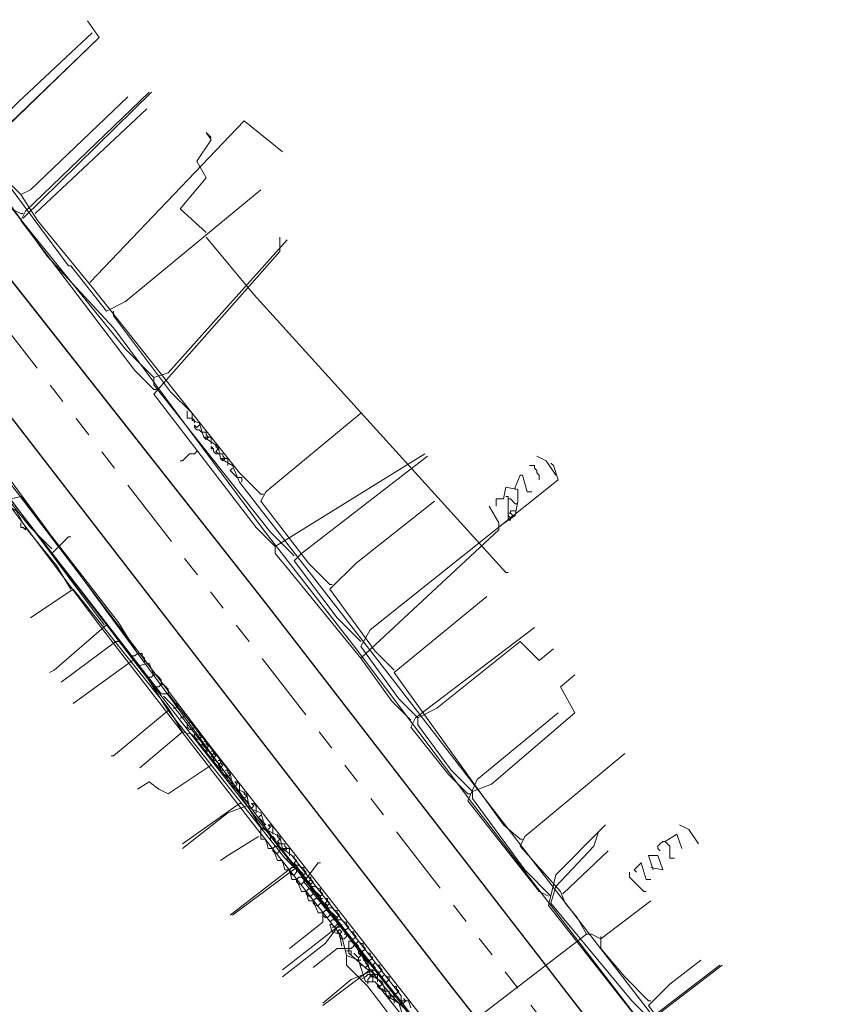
# Model space of a CAD drawing. Header units: metres. Extents: x 196942 to 197892, y 354692 to 355693.
# Tile 10 of 55: x 197506 to 197575, y 354975 to 355058. Entities that reach past the tile are written whole.
import ezdxf
from ezdxf.lldxf.tags import DXFTag

# ---------------------------------------------------------------- set-up
doc = ezdxf.new("R2010")
doc.units = ezdxf.units.M
doc.linetypes.add('RI-GWA', pattern=[18.45, 6, -1.8, 1.75, -1.8, 1.75, -1.8, 1.75, -1.8])
for name, color, linetype, lineweight in [('B-OI-KL-DATA_Orientatieverzoek_KPN_0000546663-G', 90, 'KL-DATA-N', 18), ('B-OI-KL-DATA_Orientatieverzoek_Ziggo BV_0000546674-G', 90, 'KL-DATA-N', 18), ('B-OI-KL-ET_LS_Orientatieverzoek_Enexis_0000729946-G', 190, 'KL-LS-N', 18), ('B-OI-KL-ET_MS_Orientatieverzoek_Enexis_0000729946-G', 130, 'KL-MS-N', 18), ('B-OI-KL-GAS_HD_Orientatieverzoek_Enexis_0000729946-G', 30, 'KL-GAS-HD-N', 18), ('B-OI-KL-GAS_LD_Orientatieverzoek_Enexis_0000729946-G', 50, 'KL-GAS-LD-N', 18), ('B-OI-KL-WATER_Orientatieverzoek_Nv WML_0000578862-G', 170, 'KL-WATER-N', 18), ('B-OI-RI-GWA_Orientatieverzoek_roermond_0000584598-G', 30, 'RI-GWA', 18)]:
    doc.layers.add(name, color=color, linetype=linetype, lineweight=lineweight)
doc.layers.add('V-OI-KL-VERVALLEN_LEIDING-G', color=10, linetype='ZIGZAG')
doc.styles.get("Standard").update_dxf_attribs({"font": 'arial.ttf'})
tags = doc.linetypes.add('KL-DATA-N', pattern='A,4,-1,[101,NLCS.SHX,S=0.5,R=0,X=0,Y=0],-1,4,-1,["D",Standard,S=1,R=0,X=-0.25,Y=-0.5],-1.5', length=12.5).pattern_tags.tags
tags[18] = DXFTag(74, 10)
tags = doc.linetypes.add('KL-GAS-HD-N', pattern='A,4,-1,[69,NLCS.SHX,S=0.5,R=0,X=0,Y=0],-1,4,-1,["H",Standard,S=1,R=0,X=0,Y=-0.5],-2', length=13).pattern_tags.tags
tags[18] = DXFTag(74, 10)
tags = doc.linetypes.add('KL-GAS-LD-N', pattern='A,4,-1,[69,NLCS.SHX,S=0.5,R=0,X=0,Y=0],-1,4,-1,["L",Standard,S=1,R=0,X=0.25,Y=-0.5],-2', length=13).pattern_tags.tags
tags[18] = DXFTag(74, 10)
tags = doc.linetypes.add('KL-LS-N', pattern='A,4,-1,[103,NLCS.SHX,S=0.75,R=0,X=0,Y=0],-1,4,-1,["L",Standard,S=1,R=0,X=0,Y=-0.5],-2', length=13).pattern_tags.tags
tags[18] = DXFTag(74, 10)
tags = doc.linetypes.add('KL-MS-N', pattern='A,4,-1,[103,NLCS.SHX,S=0.75,R=0,X=0,Y=0],-1,4,-1,["M",Standard,S=1,R=0,X=0,Y=-0.5],-2', length=13).pattern_tags.tags
tags[18] = DXFTag(74, 10)
doc.linetypes.add('KL-WATER-N', pattern='A,7,-0.5,[168,NLCS.SHX,S=0.75,R=0,X=0.75,Y=0],-2', length=9.5)
doc.linetypes.add('ZIGZAG', pattern='A,0.00254,-5.08,[131,ltypeshp.shx,S=5.08,R=0,X=-5.08,Y=0],-10.16,[131,ltypeshp.shx,S=5.08,R=180,X=5.08,Y=0],-5.08', length=20.32254)

msp = doc.modelspace()

# ---------------------------------------------------------------- linework, layer by layer
at = {"layer": 'B-OI-KL-DATA_Orientatieverzoek_KPN_0000546663-G', "flags": 128}
for points in [[(197573.1262, 354929.0494), (197554.1224, 354954.0544), (197536.1188, 354976.65892), (197535.31864, 354976.65892), (197534.71852, 354978.45928), (197533.71832, 354978.85936), (197533.31824, 354980.45968), (197525.91676, 354989.86156), (197512.91416, 355006.66492), (197505.1126, 355017.067), (197487.70912, 355039.27144), (197474.1064, 355056.87496), (197474.30644, 355057.87516), (197486.1088, 355068.27724), (197486.50888, 355068.27724), (197495.31064, 355057.075), (197495.71072, 355057.075), (197496.91096, 355059.47548), (197497.51108, 355059.47548), (197498.51128, 355057.67512), (197498.1112, 355053.87436), (197496.1108, 355055.87476), (197495.51068, 355056.27484), (197495.51068, 355054.87456), (197499.91156, 355050.87376), (197510.31364, 355036.87096), (197510.51368, 355036.87096), (197513.51428, 355033.0702), (197515.1146, 355033.87036), (197526.51688, 355043.27224)], [(197522.31604, 355047.67312), (197521.91596, 355048.0732), (197522.31604, 355047.47308), (197521.1158, 355045.67272), (197521.91596, 355044.27244), (197519.71552, 355041.67192), (197521.91596, 355039.67152)], [(197547.121, 355011.0658), (197525.91676, 355034.47048), (197521.91596, 355039.27144)], [(197521.71592, 355022.46808), (197521.31584, 355023.66832), (197520.71572, 355023.86836), (197520.71572, 355024.46848), (197518.91536, 355026.26884), (197514.1144, 355032.67012), (197514.1144, 355033.0702)], [(197520.31564, 355024.46848), (197520.31564, 355024.66852)], [(197520.71572, 355024.0684), (197520.31564, 355024.0684), (197520.31564, 355024.46848)], [(197520.91576, 355023.66832), (197520.91576, 355023.86836), (197520.71572, 355024.0684)], [(197521.51588, 355022.86816), (197521.31584, 355023.0682), (197521.1158, 355023.0682), (197520.91576, 355023.26824), (197520.91576, 355023.46828), (197521.1158, 355023.26824), (197521.31584, 355023.46828)], [(197521.91596, 355022.66812), (197521.91596, 355022.86816), (197521.51588, 355022.86816)], [(197523.1162, 355020.66772), (197522.91616, 355021.66792), (197521.71592, 355022.46808), (197522.31604, 355022.46808), (197522.31604, 355021.86796)], [(197521.71592, 355022.46808), (197521.91596, 355022.26804), (197522.116, 355022.46808)], [(197521.91596, 355022.26804), (197522.116, 355022.46808), (197521.91596, 355022.66812)], [(197522.91616, 355021.0678), (197522.71612, 355021.0678), (197522.51608, 355021.26784), (197522.51608, 355021.46788), (197522.31604, 355021.66792), (197522.31604, 355021.46788), (197522.51608, 355021.46788)], [(197522.71612, 355021.66792), (197522.71612, 355021.86796)], [(197522.91616, 355021.0678), (197522.71612, 355021.26784), (197522.91616, 355021.46788), (197522.71612, 355021.66792)], [(197523.31624, 355020.86776), (197523.31624, 355021.0678), (197522.91616, 355021.0678)], [(197615.33464, 354901.64392), (197608.1332, 354911.24584), (197594.33044, 354928.84936), (197579.52748, 354947.85316), (197578.52728, 354948.85336), (197578.32724, 354950.0536), (197577.72712, 354950.25364), (197577.72712, 354950.85376), (197577.127, 354951.0538), (197577.127, 354951.65392), (197576.32684, 354952.25404), (197575.72672, 354953.45428), (197575.1266, 354953.65432), (197575.1266, 354954.25444), (197574.52648, 354954.45448), (197574.52648, 354955.0546), (197573.92636, 354955.25464), (197573.92636, 354955.85476), (197573.1262, 354956.25484), (197573.1262, 354956.85496), (197571.32584, 354958.45528), (197537.31904, 355002.46408), (197524.71652, 355018.66732), (197524.1164, 355020.0676), (197523.1162, 355020.66772), (197523.71632, 355020.66772), (197523.71632, 355020.0676)], [(197523.1162, 355020.66772), (197523.31624, 355020.46768), (197523.51628, 355020.66772)], [(197523.31624, 355020.46768), (197523.51628, 355020.66772), (197523.31624, 355020.86776)], [(197524.51648, 355019.0674), (197523.91636, 355019.66752), (197524.1164, 355019.86756)], [(197524.91656, 355018.66732), (197524.91656, 355019.0674), (197524.51648, 355019.0674)], [(197547.121, 355011.0658), (197547.32104, 355011.0658)], [(197534.1184, 354978.85936), (197534.1184, 354979.25944), (197533.71832, 354979.25944)], [(197534.91856, 354976.85896), (197533.71832, 354978.0592), (197533.71832, 354978.85936)], [(197560.52368, 354943.65232), (197560.1236, 354944.45248), (197559.1234, 354945.25264), (197558.72332, 354945.0526), (197558.72332, 354946.25284), (197549.52148, 354957.85516), (197535.51868, 354976.25884), (197534.91856, 354976.85896), (197535.31864, 354977.059)], [(197535.31864, 354977.059), (197535.51868, 354977.25904), (197535.71872, 354977.25904), (197535.71872, 354977.059)], [(197535.51868, 354976.45888), (197535.51868, 354976.85896), (197535.71872, 354977.059), (197535.91876, 354977.059), (197535.91876, 354976.65892)]]:
    msp.add_lwpolyline(points, dxfattribs=at)
at = {"layer": 'B-OI-KL-DATA_Orientatieverzoek_Ziggo BV_0000546674-G', "flags": 128}
for points in [[(197506.31284, 355042.87216), (197504.51248, 355044.67252), (197495.71072, 355055.67472), (197495.31064, 355056.67492), (197489.30944, 355064.0764), (197488.30924, 355064.0764), (197476.1068, 355054.67452), (197475.50668, 355054.67452), (197475.30664, 355055.87476), (197473.50628, 355057.67512), (197470.1056, 355061.67592), (197469.50548, 355062.47608), (197469.50548, 355063.0762), (197468.90536, 355063.27624), (197468.70532, 355064.0764), (197468.1052, 355064.47648), (197467.30504, 355065.87676), (197466.30484, 355066.27684), (197465.90476, 355067.67712), (197464.90456, 355068.0772), (197464.50448, 355069.47748), (197463.50428, 355069.87756), (197463.30424, 355071.0778), (197462.104, 355071.67792), (197461.90396, 355072.87816), (197460.70372, 355073.47828), (197460.50368, 355074.67852), (197458.70332, 355076.27884), (197459.30344, 355076.27884), (197459.30344, 355075.67872)], [(197526.51688, 355017.66712), (197524.71652, 355019.46748), (197512.31404, 355035.0706), (197507.71312, 355040.67172), (197506.31284, 355042.87216), (197507.113, 355043.27224), (197515.31464, 355051.0738)], [(197507.51308, 355041.27184), (197516.91496, 355050.0736)], [(197512.114, 355035.47068), (197525.1166, 355049.0734), (197528.31724, 355046.47288)], [(197532.31804, 355010.0656), (197530.51768, 355011.86596), (197526.51688, 355017.067), (197526.91696, 355017.86716), (197534.91856, 355024.46848)], [(197526.51688, 355017.66712), (197526.71692, 355017.66712)], [(197510.51368, 355009.66552), (197509.31344, 355011.66592), (197506.71292, 355014.86656), (197505.91276, 355016.26684), (197504.91256, 355016.86696), (197505.51268, 355016.86696), (197505.51268, 355016.26684)], [(197537.71912, 355002.86416), (197536.1188, 355004.46448), (197532.31804, 355009.66552), (197534.51848, 355011.86596), (197541.1198, 355017.067)], [(197506.71292, 355014.86656), (197506.71292, 355014.66652), (197506.51288, 355014.86656), (197506.31284, 355014.86656), (197506.31284, 355015.26664)], [(197532.31804, 355010.0656), (197532.51808, 355010.0656)], [(197526.51688, 354989.66152), (197524.71652, 354992.46208), (197520.71572, 354997.46308), (197519.91556, 354997.66312), (197518.71532, 354999.66352), (197510.71372, 355009.66552), (197507.113, 355007.26504)], [(197548.32124, 354988.66132), (197546.92096, 354989.86156), (197537.71912, 355002.66412), (197545.52068, 355009.0654)], [(197519.91556, 354997.66312), (197516.31484, 354994.66252)], [(197553.92236, 354980.65972), (197553.1222, 354982.06), (197552.122, 354983.26024), (197551.72192, 354984.26044), (197548.32124, 354988.0612), (197548.72132, 354988.86136), (197557.123, 354995.86276)], [(197535.71872, 354977.25904), (197535.51868, 354978.25924), (197531.91796, 354983.0602), (197530.51768, 354984.86056), (197529.1174, 354986.66092), (197528.51728, 354987.46108), (197527.117, 354989.26144), (197526.51688, 354989.66152), (197526.51688, 354988.66132), (197526.91696, 354988.66132), (197527.117, 354987.86116), (197527.51708, 354987.86116), (197527.91716, 354986.86096), (197528.31724, 354986.86096), (197528.51728, 354986.0608), (197528.91736, 354986.0608), (197529.1174, 354985.26064), (197529.51748, 354985.26064), (197529.91756, 354984.26044), (197530.31764, 354984.26044), (197530.51768, 354983.46028), (197530.91776, 354983.46028), (197531.31784, 354982.46008), (197531.71792, 354982.46008), (197531.71792, 354981.65992), (197528.91736, 354979.45948)], [(197526.31684, 354988.86136), (197523.71632, 354987.26104), (197523.1162, 354986.86096)], [(197526.91696, 354988.66132), (197526.91696, 354988.46128)], [(197527.31704, 354988.66132), (197527.31704, 354988.86136)], [(197548.32124, 354988.66132), (197548.52128, 354988.66132)], [(197527.51708, 354987.86116), (197527.71712, 354988.0612), (197527.91716, 354988.0612)], [(197527.71712, 354987.46108), (197527.51708, 354987.66112), (197527.51708, 354987.86116)], [(197527.71712, 354987.46108), (197527.91716, 354987.46108), (197528.1172, 354987.66112)], [(197528.1172, 354987.66112), (197528.1172, 354987.86116), (197527.91716, 354988.0612)], [(197551.92196, 354984.0604), (197555.72272, 354987.66112)], [(197528.31724, 354986.86096), (197528.31724, 354986.66092)], [(197528.71732, 354986.86096), (197528.71732, 354987.061)], [(197528.91736, 354986.0608), (197529.1174, 354986.26084), (197529.31744, 354986.26084)], [(197529.1174, 354985.66072), (197528.91736, 354985.86076), (197528.91736, 354986.0608)], [(197529.1174, 354985.66072), (197529.31744, 354985.66072), (197529.51748, 354985.86076)], [(197529.51748, 354985.86076), (197529.51748, 354986.0608), (197529.31744, 354986.26084)], [(197529.51748, 354985.26064), (197529.71752, 354985.46068), (197529.91756, 354985.46068)], [(197529.71752, 354984.86056), (197529.51748, 354985.0606), (197529.51748, 354985.26064)], [(197529.71752, 354984.86056), (197529.91756, 354984.86056), (197530.1176, 354985.0606)], [(197530.1176, 354985.0606), (197530.1176, 354985.26064), (197529.91756, 354985.46068)], [(197530.31764, 354984.26044), (197530.51768, 354984.46048), (197530.71772, 354984.46048)], [(197530.51768, 354983.86036), (197530.31764, 354984.0604), (197530.31764, 354984.26044)], [(197530.91776, 354984.0604), (197530.91776, 354984.26044), (197530.71772, 354984.46048)], [(197530.51768, 354983.86036), (197530.71772, 354983.86036), (197530.91776, 354984.0604)], [(197530.91776, 354983.46028), (197531.1178, 354983.66032), (197531.31784, 354983.66032)], [(197531.1178, 354983.0602), (197530.91776, 354983.26024), (197530.91776, 354983.46028)], [(197531.1178, 354983.0602), (197531.31784, 354983.0602), (197531.51788, 354983.26024)], [(197531.51788, 354983.26024), (197531.51788, 354983.46028), (197531.31784, 354983.66032)], [(197541.1198, 354970.85776), (197553.92236, 354980.65972), (197554.32244, 354980.65972), (197555.1226, 354980.25964), (197559.32344, 354983.46028)], [(197531.71792, 354982.46008), (197531.91796, 354982.66012), (197532.118, 354982.66012)], [(197531.91796, 354982.06), (197531.71792, 354982.26004), (197531.71792, 354982.46008)], [(197532.31804, 354982.26004), (197532.31804, 354982.46008), (197532.118, 354982.66012)], [(197531.91796, 354982.06), (197532.118, 354982.06), (197532.31804, 354982.26004)], [(197532.31804, 354981.65992), (197532.51808, 354981.85996), (197532.71812, 354981.85996)], [(197532.91816, 354981.45988), (197532.91816, 354981.65992), (197532.71812, 354981.85996)], [(197533.31824, 354979.65952), (197533.1182, 354980.65972), (197532.51808, 354980.85976), (197532.31804, 354981.45988), (197532.51808, 354981.45988)], [(197532.51808, 354981.25984), (197532.71812, 354981.25984), (197532.91816, 354981.45988)], [(197533.1182, 354980.65972), (197533.31824, 354980.85976), (197533.1182, 354981.0598), (197532.91816, 354980.85976), (197533.1182, 354980.65972)], [(197533.31824, 354980.25964), (197533.1182, 354980.45968), (197533.1182, 354980.65972)], [(197533.31824, 354980.25964), (197533.51828, 354980.25964), (197533.71832, 354980.45968)], [(197533.71832, 354980.45968), (197533.71832, 354980.65972), (197533.51828, 354980.65972)], [(197535.51868, 354977.65912), (197533.91836, 354979.0594), (197533.91836, 354980.0596), (197534.1184, 354980.0596)], [(197534.31844, 354979.65952), (197534.31844, 354979.85956), (197534.1184, 354980.0596)], [(197555.1226, 354980.25964), (197555.1226, 354980.45968)], [(197559.1234, 354975.0586), (197557.123, 354977.059), (197555.1226, 354979.45948), (197555.1226, 354980.25964)], [(197533.91836, 354979.45948), (197532.91816, 354979.45948), (197530.91776, 354977.85916)], [(197533.91836, 354979.45948), (197534.1184, 354979.45948), (197534.31844, 354979.65952)], [(197534.71852, 354979.0594), (197534.71852, 354979.25944)], [(197534.71852, 354978.65932), (197534.51848, 354978.85936), (197534.31844, 354979.0594)], [(197534.71852, 354978.65932), (197534.91856, 354978.85936), (197534.71852, 354979.0594)], [(197534.91856, 354978.45928), (197534.71852, 354978.45928), (197534.71852, 354978.65932)], [(197535.31864, 354978.25924), (197535.31864, 354978.45928), (197535.1186, 354978.45928)], [(197562.32404, 354970.85776), (197560.72372, 354972.45808), (197559.1234, 354974.65852), (197560.92376, 354976.45888), (197563.52428, 354978.45928)], [(197535.1186, 354978.0592), (197534.91856, 354978.0592)], [(197535.51868, 354977.65912), (197535.31864, 354977.85916), (197535.51868, 354978.0592), (197535.31864, 354978.25924)], [(197535.91876, 354977.45908), (197535.91876, 354977.65912), (197535.51868, 354977.65912)], [(197535.91876, 354977.059), (197536.1188, 354977.25904), (197535.91876, 354977.45908)], [(197537.119, 354975.45868), (197536.71892, 354976.65892), (197535.71872, 354977.25904), (197536.31884, 354977.25904), (197536.31884, 354976.65892)], [(197535.71872, 354977.25904), (197535.91876, 354977.059), (197536.1188, 354977.25904)], [(197536.91896, 354975.85876), (197536.71892, 354976.0588), (197536.51888, 354976.0588), (197536.31884, 354976.25884), (197536.31884, 354976.45888), (197536.51888, 354976.25884), (197536.71892, 354976.45888)], [(197537.31904, 354975.65872), (197537.31904, 354975.85876), (197536.91896, 354975.85876)], [(197538.51928, 354973.65832), (197538.1192, 354974.85856), (197537.119, 354975.45868), (197537.71912, 354975.45868), (197537.71912, 354974.85856)], [(197537.119, 354975.45868), (197537.31904, 354975.25864), (197537.51908, 354975.45868)], [(197537.31904, 354975.25864), (197537.51908, 354975.45868), (197537.31904, 354975.65872)], [(197559.1234, 354975.0586), (197559.32344, 354975.0586)]]:
    msp.add_lwpolyline(points, dxfattribs=at)
at = {"layer": 'B-OI-KL-ET_LS_Orientatieverzoek_Enexis_0000729946-G', "flags": 128}
for points in [[(197491.50988, 355035.67072), (197489.70952, 355037.47108), (197484.70852, 355043.87236), (197484.70852, 355044.87256), (197495.51068, 355055.27464), (197495.91076, 355055.27464), (197496.71092, 355053.67432), (197502.51208, 355046.0728), (197512.91416, 355056.0748), (197511.91396, 355057.47508)], [(197517.51508, 355026.46888), (197515.91476, 355028.0692), (197506.31284, 355040.67172), (197506.71292, 355041.47188), (197517.115, 355051.47388)], [(197506.31284, 355041.27184), (197505.51268, 355041.67192), (197502.71212, 355045.47268), (197502.71212, 355046.0728)], [(197506.31284, 355041.27184), (197506.51288, 355041.27184)], [(197527.71712, 355013.26624), (197526.1168, 355014.86656), (197517.51508, 355026.0688), (197528.1172, 355038.0712), (197528.1172, 355039.27144)], [(197517.51508, 355026.46888), (197517.71512, 355026.46888)], [(197521.1158, 355021.26784), (197520.91576, 355021.0678), (197520.51568, 355021.0678), (197520.31564, 355020.86776), (197520.1156, 355020.66772), (197519.91556, 355020.46768), (197519.71552, 355020.46768)], [(197534.91856, 355003.86436), (197528.71732, 355011.46588), (197527.71712, 355012.66612), (197527.71712, 355013.26624), (197540.31964, 355021.0678)], [(197551.32184, 355019.26744), (197550.52168, 355020.46768), (197549.72152, 355020.86776)], [(197508.91336, 355013.0662), (197507.113, 355014.86656), (197502.91216, 355020.0676), (197502.31204, 355018.86736), (197489.90956, 355009.66552)], [(197549.92156, 355018.86736), (197549.92156, 355019.26744), (197549.72152, 355019.46748), (197549.72152, 355019.66752), (197549.52148, 355019.86756), (197549.52148, 355020.0676), (197549.1214, 355020.0676)], [(197547.92116, 355018.26724), (197548.32124, 355019.26744), (197548.52128, 355019.26744), (197548.92136, 355017.86716), (197549.32144, 355017.86716)], [(197546.72092, 355015.0666), (197547.92116, 355015.86676), (197548.1212, 355017.067), (197548.1212, 355018.0672), (197547.121, 355018.26724), (197546.92096, 355017.26704), (197546.32084, 355017.26704), (197546.32084, 355016.66692)], [(197547.92116, 355018.26724), (197547.92116, 355018.0672)], [(197547.32104, 355017.26704), (197547.32104, 355017.46708), (197547.121, 355017.46708)], [(197547.32104, 355015.46668), (197547.32104, 355017.26704), (197547.52108, 355017.26704), (197547.92116, 355016.86696)], [(197539.1194, 354998.66332), (197537.51908, 355000.26364), (197534.91856, 355003.86436), (197546.52088, 355014.66652), (197546.52088, 355015.26664), (197545.72072, 355016.66692)], [(197547.92116, 355016.86696), (197548.1212, 355016.86696)], [(197547.52108, 355015.66672), (197547.32104, 355015.86676), (197547.32104, 355016.0668), (197547.52108, 355016.0668)], [(197547.32104, 355015.46668), (197547.52108, 355015.46668), (197547.52108, 355015.66672)], [(197547.52108, 355015.66672), (197547.72112, 355015.86676), (197547.52108, 355016.0668), (197547.52108, 355016.26684), (197547.92116, 355016.26684)], [(197518.71532, 354999.46348), (197516.91496, 355002.26404), (197508.91336, 355012.66612), (197510.31364, 355014.0664), (197510.51368, 355014.0664)], [(197543.92036, 354992.46208), (197542.32004, 354994.0624), (197539.1194, 354998.0632), (197539.51948, 354998.86336), (197549.52148, 355006.46488)], [(197514.31444, 355005.26464), (197509.71352, 355001.86396)], [(197514.31444, 355005.26464), (197514.51448, 355005.26464)], [(197530.1176, 354985.46068), (197528.51728, 354987.061), (197518.71532, 354999.46348), (197514.1144, 354995.66272), (197513.91436, 354995.66272)], [(197550.72172, 354983.86036), (197549.92156, 354984.26044), (197543.92036, 354991.86196), (197544.72052, 354993.66232), (197551.52188, 354999.26344)], [(197519.71552, 354998.26324), (197519.51548, 354998.0632)], [(197522.31604, 354994.86256), (197518.71532, 354992.46208), (197517.91516, 354992.86216), (197517.115, 354993.46228), (197516.1148, 354992.86216)], [(197543.92036, 354992.46208), (197544.1204, 354992.46208)], [(197524.71652, 354991.66192), (197519.91556, 354988.26124)], [(197524.71652, 354991.66192), (197524.91656, 354991.66192)], [(197558.92336, 354973.25824), (197558.1232, 354973.65832), (197550.72172, 354983.0602), (197551.32184, 354985.66072), (197555.32264, 354989.66152)], [(197560.52368, 354988.46128), (197561.52388, 354989.0614), (197561.92396, 354987.86116)], [(197563.32424, 354988.26124), (197562.52408, 354989.46148), (197561.72392, 354989.86156)], [(197560.52368, 354988.46128), (197560.32364, 354988.46128), (197560.1236, 354988.26124), (197559.92356, 354988.0612), (197559.92356, 354987.86116), (197560.1236, 354987.66112)], [(197560.52368, 354988.46128), (197560.72372, 354988.26124), (197560.92376, 354988.0612), (197560.92376, 354987.061), (197561.32384, 354987.061)], [(197535.71872, 354977.65912), (197534.51848, 354979.65952), (197530.1176, 354985.0606), (197531.31784, 354986.66092), (197531.51788, 354986.66092)], [(197558.92336, 354985.26064), (197558.52328, 354986.66092), (197557.92316, 354986.0608), (197558.1232, 354985.86076)], [(197559.52348, 354986.0608), (197559.1234, 354987.26104), (197559.92356, 354987.26104), (197560.32364, 354986.0608), (197559.32344, 354986.26084)], [(197529.1174, 354986.26084), (197523.91636, 354982.26004)], [(197558.72332, 354984.26044), (197557.52308, 354985.46068), (197557.52308, 354985.86076)], [(197530.1176, 354985.46068), (197530.31764, 354985.46068)], [(197558.92336, 354985.26064), (197559.32344, 354985.26064)], [(197558.72332, 354984.26044), (197558.92336, 354984.26044)], [(197532.91816, 354981.25984), (197528.31724, 354977.65912)], [(197532.91816, 354981.25984), (197533.1182, 354981.25984)], [(197540.71972, 354970.65772), (197538.91936, 354974.0584), (197537.71912, 354975.25864), (197535.71872, 354977.65912), (197531.71792, 354974.65852)], [(197564.32444, 354966.0568), (197562.52408, 354967.85716), (197560.52368, 354970.45768), (197560.52368, 354971.0578), (197559.92356, 354971.0578), (197558.92336, 354972.45808), (197559.1234, 354973.45828), (197565.1246, 354978.0592)]]:
    msp.add_lwpolyline(points, dxfattribs=at)
at = {"layer": 'B-OI-KL-ET_MS_Orientatieverzoek_Enexis_0000729946-G', "flags": 128}
for points in [[(197528.31724, 354987.86116), (197528.1172, 354988.86136), (197526.91696, 354989.46148), (197526.51688, 354990.86176), (197525.51668, 354991.26184), (197525.31664, 354992.46208), (197524.1164, 354993.0622), (197523.91636, 354994.26244), (197518.71532, 355000.86376), (197518.1152, 355000.86376), (197504.1124, 355018.86736), (197504.51248, 355019.46748), (197505.1126, 355018.46728), (197504.71252, 355018.26724)], [(197516.1148, 355004.26444), (197514.51448, 355006.86496), (197506.31284, 355017.46708), (197505.51268, 355017.26704)], [(197515.71472, 355004.0644), (197515.51468, 355004.0644)], [(197516.71492, 355003.46428), (197516.71492, 355003.86436), (197516.51488, 355004.0644), (197516.51488, 355004.26444), (197516.1148, 355004.26444), (197515.91476, 355004.0644), (197515.71472, 355004.0644)], [(197516.31484, 355003.26424), (197516.1148, 355003.26424)], [(197517.51508, 355002.46408), (197517.115, 355003.46428), (197516.31484, 355003.26424)], [(197518.1152, 355001.66392), (197518.1152, 355002.064), (197517.91516, 355002.26404), (197517.71512, 355002.46408), (197517.51508, 355002.46408), (197517.31504, 355002.26404), (197517.115, 355002.26404)], [(197517.115, 355002.26404), (197516.91496, 355002.26404)], [(197518.71532, 355000.86376), (197518.71532, 355001.26384), (197518.51528, 355001.46388), (197518.31524, 355001.66392), (197518.1152, 355001.66392), (197517.91516, 355001.46388), (197517.71512, 355001.46388)], [(197517.71512, 355001.46388), (197517.51508, 355001.46388)], [(197524.1164, 354993.46228), (197519.1154, 354999.86356), (197518.31524, 355000.66372)], [(197519.1154, 354999.66352), (197519.31544, 354999.66352), (197519.51548, 354999.86356)], [(197519.51548, 354999.86356), (197519.51548, 355000.0636), (197519.31544, 355000.0636)], [(197519.71552, 354998.86336), (197519.91556, 354998.86336), (197520.1156, 354999.0634)], [(197520.1156, 354999.0634), (197520.1156, 354999.26344), (197519.91556, 354999.26344)], [(197520.51568, 354997.86316), (197520.31564, 354998.0632), (197520.31564, 354998.26324)], [(197520.71572, 354998.26324), (197520.71572, 354998.46328), (197520.51568, 354998.46328)], [(197520.51568, 354997.86316), (197520.71572, 354997.86316), (197520.91576, 354998.0632), (197520.71572, 354998.26324)], [(197521.1158, 354997.063), (197520.91576, 354997.26304), (197520.91576, 354997.46308)], [(197521.31584, 354997.46308), (197521.31584, 354997.66312), (197521.1158, 354997.66312)], [(197521.1158, 354997.063), (197521.31584, 354997.063), (197521.51588, 354997.26304), (197521.31584, 354997.46308)], [(197521.91596, 354996.26284), (197521.71592, 354996.46288), (197521.51588, 354996.66292)], [(197521.91596, 354996.66292), (197521.91596, 354996.86296), (197521.71592, 354996.86296)], [(197521.91596, 354996.26284), (197522.116, 354996.46288), (197521.91596, 354996.66292)], [(197522.116, 354996.0628), (197521.91596, 354996.0628), (197521.91596, 354996.26284)], [(197522.51608, 354995.86276), (197522.51608, 354996.0628), (197522.31604, 354996.0628)], [(197522.51608, 354995.46268), (197522.31604, 354995.66272), (197522.51608, 354995.86276)], [(197522.51608, 354995.46268), (197522.71612, 354995.66272), (197522.51608, 354995.86276)], [(197522.71612, 354995.26264), (197522.51608, 354995.26264), (197522.51608, 354995.46268)], [(197523.1162, 354995.0626), (197523.1162, 354995.26264), (197522.91616, 354995.26264)], [(197523.1162, 354994.66252), (197522.91616, 354994.86256), (197523.1162, 354995.0626)], [(197523.1162, 354994.66252), (197523.31624, 354994.86256), (197523.1162, 354995.0626)], [(197523.31624, 354994.46248), (197523.1162, 354994.46248), (197523.1162, 354994.66252)], [(197523.51628, 354994.0624), (197523.31624, 354994.0624)], [(197523.71632, 354994.26244), (197523.71632, 354994.46248), (197523.51628, 354994.46248)], [(197523.51628, 354994.0624), (197523.71632, 354993.86236), (197523.91636, 354994.0624)], [(197523.71632, 354993.86236), (197523.91636, 354994.0624), (197523.71632, 354994.26244)], [(197524.71652, 354992.66212), (197524.71652, 354993.26224), (197524.51648, 354993.46228), (197524.31644, 354993.46228), (197524.51648, 354993.26224), (197524.31644, 354993.0622)], [(197525.1166, 354992.46208), (197525.1166, 354992.66212)], [(197525.1166, 354992.062), (197525.31664, 354992.26204), (197525.1166, 354992.46208)], [(197525.51668, 354991.66192), (197524.91656, 354992.26204)], [(197524.91656, 354992.26204), (197525.1166, 354992.062), (197525.31664, 354992.26204)], [(197526.1168, 354990.86176), (197526.1168, 354991.46188), (197525.91676, 354991.66192), (197525.71672, 354991.66192), (197525.91676, 354991.46188), (197525.71672, 354991.26184)], [(197526.91696, 354989.86156), (197526.31684, 354990.46168), (197526.51688, 354990.66172)], [(197527.51708, 354989.0614), (197527.51708, 354989.66152), (197527.31704, 354989.86156), (197527.117, 354989.86156), (197527.31704, 354989.66152), (197527.117, 354989.46148)], [(197527.91716, 354988.86136), (197527.91716, 354989.0614)], [(197528.1172, 354988.26124), (197527.91716, 354988.26124), (197527.71712, 354988.46128), (197527.71712, 354988.66132), (197527.51708, 354988.86136), (197527.51708, 354988.66132), (197527.71712, 354988.66132)], [(197528.1172, 354988.26124), (197527.91716, 354988.46128), (197528.1172, 354988.66132), (197527.91716, 354988.86136)], [(197528.51728, 354988.0612), (197528.51728, 354988.26124), (197528.1172, 354988.26124)], [(197538.31924, 354974.85856), (197538.31924, 354975.45868), (197529.1174, 354987.26104), (197528.31724, 354987.86116), (197528.91736, 354987.86116), (197528.91736, 354987.26104)], [(197528.31724, 354987.86116), (197528.51728, 354987.66112), (197528.71732, 354987.86116)], [(197528.51728, 354987.66112), (197528.71732, 354987.86116), (197528.51728, 354988.0612)], [(197529.31744, 354987.061), (197529.31744, 354987.26104)], [(197529.31744, 354986.66092), (197529.51748, 354986.86096), (197529.31744, 354987.061)], [(197538.1192, 354975.25864), (197533.1182, 354981.45988), (197529.31744, 354986.66092)], [(197529.51748, 354986.46088), (197529.31744, 354986.46088), (197529.31744, 354986.66092)], [(197529.91756, 354986.26084), (197529.71752, 354986.46088), (197529.51748, 354986.46088)], [(197529.71752, 354986.0608), (197529.51748, 354986.0608)], [(197530.1176, 354985.66072), (197529.91756, 354985.86076), (197529.71752, 354986.0608)], [(197530.1176, 354986.0608), (197530.1176, 354986.26084), (197529.91756, 354986.26084)], [(197530.1176, 354985.66072), (197530.31764, 354985.86076), (197530.1176, 354986.0608)], [(197530.31764, 354985.46068), (197530.1176, 354985.46068), (197530.1176, 354985.66072)], [(197530.71772, 354985.26064), (197530.71772, 354985.46068), (197530.51768, 354985.46068)], [(197530.71772, 354984.86056), (197530.51768, 354985.0606), (197530.71772, 354985.26064)], [(197530.71772, 354984.86056), (197530.91776, 354985.0606), (197530.71772, 354985.26064)], [(197530.91776, 354984.66052), (197530.71772, 354984.66052), (197530.71772, 354984.86056)], [(197531.31784, 354984.46048), (197531.1178, 354984.66052), (197530.91776, 354984.66052)], [(197531.1178, 354984.26044), (197530.91776, 354984.26044)], [(197531.51788, 354983.86036), (197531.31784, 354984.0604), (197531.1178, 354984.26044)], [(197531.51788, 354984.26044), (197531.51788, 354984.46048), (197531.31784, 354984.46048)], [(197531.51788, 354983.86036), (197531.71792, 354984.0604), (197531.51788, 354984.26044)], [(197531.71792, 354983.66032), (197531.51788, 354983.66032), (197531.51788, 354983.86036)], [(197532.118, 354983.46028), (197532.118, 354983.66032), (197531.91796, 354983.66032)], [(197532.118, 354983.0602), (197531.91796, 354983.26024), (197532.118, 354983.46028)], [(197532.118, 354983.0602), (197532.31804, 354983.26024), (197532.118, 354983.46028)], [(197532.31804, 354982.86016), (197532.118, 354982.86016), (197532.118, 354983.0602)], [(197532.71812, 354982.66012), (197532.51808, 354982.86016), (197532.31804, 354982.86016)], [(197532.51808, 354982.46008), (197532.31804, 354982.46008)], [(197532.91816, 354982.06), (197532.71812, 354982.26004), (197532.51808, 354982.46008)], [(197532.91816, 354982.46008), (197532.91816, 354982.66012), (197532.71812, 354982.66012)], [(197532.91816, 354982.06), (197533.1182, 354982.26004), (197532.91816, 354982.46008)], [(197533.1182, 354981.85996), (197532.91816, 354981.85996), (197532.91816, 354982.06)], [(197533.51828, 354981.65992), (197533.31824, 354981.85996), (197533.1182, 354981.85996)], [(197533.71832, 354981.45988), (197533.71832, 354981.65992), (197533.51828, 354981.65992)], [(197533.51828, 354981.0598), (197533.31824, 354981.25984), (197533.31824, 354981.45988)], [(197533.51828, 354981.0598), (197533.71832, 354981.0598), (197533.91836, 354981.25984), (197533.71832, 354981.45988)], [(197534.31844, 354980.65972), (197534.31844, 354980.85976), (197534.1184, 354980.85976)], [(197534.1184, 354980.25964), (197533.91836, 354980.45968), (197533.91836, 354980.65972)], [(197534.1184, 354980.25964), (197534.31844, 354980.25964), (197534.51848, 354980.45968), (197534.31844, 354980.65972)], [(197534.71852, 354979.65952), (197534.51848, 354979.85956), (197534.71852, 354980.0596), (197534.91856, 354979.85956)], [(197534.91856, 354979.25944), (197534.71852, 354979.45948), (197534.71852, 354979.65952)], [(197535.1186, 354979.65952), (197535.1186, 354979.85956), (197534.91856, 354979.85956)], [(197534.91856, 354979.25944), (197535.1186, 354979.25944), (197535.31864, 354979.45948), (197535.1186, 354979.65952)], [(197535.51868, 354978.45928), (197535.31864, 354978.65932), (197535.31864, 354978.85936)], [(197535.71872, 354978.85936), (197535.71872, 354979.0594), (197535.51868, 354979.0594)], [(197535.51868, 354978.45928), (197535.71872, 354978.45928), (197535.91876, 354978.65932), (197535.71872, 354978.85936)], [(197536.1188, 354977.85916), (197535.91876, 354978.0592), (197536.1188, 354978.25924), (197536.31884, 354978.0592)], [(197536.31884, 354977.45908), (197536.1188, 354977.65912), (197536.1188, 354977.85916)], [(197536.51888, 354977.85916), (197536.51888, 354978.0592), (197536.31884, 354978.0592)], [(197536.31884, 354977.45908), (197536.51888, 354977.45908), (197536.71892, 354977.65912), (197536.51888, 354977.85916)], [(197536.71892, 354977.059), (197536.91896, 354977.25904), (197537.119, 354977.059)], [(197536.91896, 354976.65892), (197536.71892, 354976.85896), (197536.71892, 354977.059)], [(197536.91896, 354976.65892), (197537.119, 354976.65892), (197537.31904, 354976.85896)], [(197537.31904, 354976.85896), (197537.31904, 354977.059), (197537.119, 354977.059)], [(197537.71912, 354975.65872), (197537.51908, 354975.85876), (197537.51908, 354976.0588)], [(197537.91916, 354976.0588), (197537.91916, 354976.25884), (197537.71912, 354976.25884)], [(197537.71912, 354975.65872), (197537.91916, 354975.65872), (197538.1192, 354975.85876), (197537.91916, 354976.0588)], [(197538.31924, 354974.85856), (197538.51928, 354974.85856), (197538.71932, 354975.0586), (197538.51928, 354975.25864)], [(197538.91936, 354974.0584), (197538.31924, 354975.0586), (197538.91936, 354975.0586), (197539.1194, 354974.45848)]]:
    msp.add_lwpolyline(points, dxfattribs=at)
at = {"layer": 'B-OI-KL-GAS_HD_Orientatieverzoek_Enexis_0000729946-G', "flags": 128}
msp.add_lwpolyline([(197452.30204, 354808.42528), (197451.70192, 354812.82616), (197547.52108, 354827.62912), (197569.52548, 354832.83016), (197578.32724, 354836.63092), (197584.92856, 354840.83176), (197616.1348, 354866.63692), (197615.93476, 354876.43888), (197542.12, 354971.0578), (197522.116, 354996.66292), (197506.1128, 355017.66712), (197461.1038, 355075.0786), (197446.90096, 355093.88236), (197407.69312, 355143.89236), (197345.68072, 355223.50828), (197344.68052, 355223.50828), (197343.88036, 355222.30804), (197343.88036, 355222.90816), (197344.48048, 355222.90816)], dxfattribs=at)
at = {"layer": 'B-OI-KL-GAS_LD_Orientatieverzoek_Enexis_0000729946-G', "flags": 128}
for points in [[(197638.53928, 354853.23424), (197637.73912, 354854.83456), (197623.1362, 354872.83816), (197567.125, 354945.0526), (197542.52008, 354976.25884), (197480.30764, 355056.67492), (197444.90056, 355101.68392), (197423.89636, 355128.88936), (197410.69372, 355146.0928), (197371.0858, 355196.90296), (197371.48588, 355197.70312), (197376.48688, 355201.50388), (197386.68892, 355188.90136), (197433.0982, 355128.28924), (197433.29824, 355128.28924), (197477.30704, 355071.0778), (197472.50608, 355067.27704)], [(197641.73992, 354849.83356), (197647.94116, 354856.63492), (197625.33664, 354885.44068), (197593.73032, 354921.84796), (197578.92736, 354941.25184), (197526.91696, 355008.46528), (197477.70712, 355070.87776), (197479.30744, 355072.47808), (197480.90776, 355073.67832), (197481.70792, 355072.47808), (197482.30804, 355072.47808), (197482.70812, 355071.27784), (197494.31044, 355055.47468), (197495.1106, 355055.87476), (197497.111, 355057.87516), (197497.51108, 355059.0754), (197501.51188, 355062.47608), (197503.31224, 355062.67612), (197543.92036, 355102.88416), (197545.72072, 355101.68392), (197553.92236, 355093.0822), (197558.32324, 355096.68292), (197559.32344, 355095.68272)], [(197502.51208, 355045.87276), (197501.71192, 355046.27284), (197506.1128, 355050.67372), (197512.31404, 355056.47488)], [(197517.51508, 355027.46908), (197515.1146, 355029.86956), (197506.71292, 355040.27164), (197502.51208, 355045.47268), (197503.1122, 355046.67292), (197512.91416, 355056.0748)], [(197506.51288, 355040.87176), (197517.31504, 355051.47388)], [(197529.31744, 355012.46608), (197527.31704, 355014.46648), (197517.51508, 355026.86896), (197517.51508, 355027.46908), (197518.71532, 355027.86916), (197528.71732, 355039.0714)], [(197513.31424, 355006.66492), (197503.31224, 355020.0676), (197502.91216, 355020.0676), (197502.31204, 355021.86796), (197495.51068, 355030.26964), (197494.91056, 355029.86956), (197494.31044, 355028.66932), (197490.1096, 355024.66852)], [(197534.91856, 355005.26464), (197532.91816, 355007.26504), (197529.31744, 355012.066), (197529.91756, 355012.66612), (197540.51968, 355020.86776)], [(197539.71952, 354998.86336), (197538.1192, 355000.46368), (197534.91856, 355004.86456), (197535.71872, 355006.26484), (197551.52188, 355018.86736), (197551.1218, 355020.0676), (197550.92176, 355020.26764)], [(197562.32404, 354943.25224), (197560.52368, 354946.0528), (197548.52128, 354961.25584), (197538.1192, 354975.0586), (197516.1148, 355003.26424), (197513.51428, 355006.66492), (197509.1134, 355002.86416), (197508.71332, 355002.66412)], [(197544.32044, 354992.66212), (197542.52008, 354994.46248), (197539.71952, 354998.26324), (197539.71952, 354998.86336), (197541.31984, 354999.66352), (197548.32124, 355005.26464), (197549.92156, 355003.66432), (197551.1218, 355004.66452)], [(197515.71472, 355003.66432), (197510.71372, 355000.0636)], [(197550.92176, 354983.86036), (197548.72132, 354986.0608), (197544.32044, 354992.062), (197544.32044, 354992.66212), (197545.92076, 354993.26224), (197552.92216, 354999.26344), (197551.72192, 355001.46388), (197552.92216, 355002.46408)], [(197525.31664, 354991.46188), (197523.71632, 354990.86176), (197519.91556, 354987.86116)], [(197559.32344, 354973.45828), (197557.72312, 354975.0586), (197550.92176, 354983.26024), (197551.32184, 354984.66052), (197554.52248, 354988.0612), (197554.92256, 354989.26144), (197555.52268, 354989.86156)], [(197529.51748, 354986.26084), (197524.1164, 354982.26004)], [(197533.1182, 354981.45988), (197531.91796, 354979.85956), (197528.31724, 354977.059)], [(197536.1188, 354977.65912), (197534.1184, 354976.85896), (197531.71792, 354974.85856)], [(197564.92456, 354966.25684), (197563.52428, 354967.65712), (197559.32344, 354973.45828), (197565.32464, 354978.0592)]]:
    msp.add_lwpolyline(points, dxfattribs=at)
at = {"layer": 'B-OI-KL-WATER_Orientatieverzoek_Nv WML_0000578862-G', "flags": 128}
for points in [[(197572.52608, 354931.0498), (197558.32324, 354949.45348), (197527.91716, 354988.26124), (197492.91016, 355035.87076), (197485.50868, 355043.27224), (197471.90596, 355060.87576), (197428.0972, 355116.28684), (197410.69372, 355139.49148), (197404.29244, 355146.69292), (197357.48308, 355207.90516), (197339.67952, 355232.51008), (197350.88176, 355240.91176), (197363.0842, 355224.30844), (197363.88436, 355224.50848), (197363.0842, 355227.109), (197361.68392, 355229.1094), (197371.68592, 355236.51088), (197396.0908, 355253.91436), (197407.49308, 355262.31604), (197423.0962, 355274.51848), (197426.49688, 355277.31904), (197428.29724, 355278.71932), (197442.70012, 355286.32084), (197457.30304, 355267.71712), (197458.1032, 355267.71712), (197458.1032, 355267.117), (197457.90316, 355267.31704), (197458.30324, 355267.31704)], [(197663.94436, 354846.83296), (197661.94396, 354847.83316), (197651.34184, 354856.43488), (197640.33964, 354867.83716), (197621.73592, 354892.24204), (197600.1316, 354919.0474), (197544.32044, 354991.66192), (197534.51848, 355004.66452), (197526.71692, 355014.66652), (197514.1144, 355031.66992), (197508.51328, 355037.67112), (197495.71072, 355055.47468), (197496.1108, 355056.27484), (197503.91236, 355061.27584), (197504.51248, 355062.87616), (197544.32044, 355102.68412), (197535.51868, 355115.0866), (197544.92056, 355124.48848)]]:
    msp.add_lwpolyline(points, dxfattribs=at)
at = {"layer": 'B-OI-RI-GWA_Orientatieverzoek_roermond_0000584598-G', "flags": 128}
msp.add_lwpolyline([(197765.56468, 354704.40448), (197764.76452, 354717.60712), (197756.96296, 354738.0112), (197729.95756, 354785.42068), (197726.95696, 354800.0236), (197688.34924, 354825.62872), (197655.94276, 354846.43288), (197648.74132, 354852.034), (197621.1358, 354882.04), (197413.29424, 355149.89356), (197416.69492, 355149.89356), (197421.69592, 355149.0934), (197491.90996, 355059.47548), (197535.1186, 355099.28344), (197565.1246, 355124.88856), (197513.31424, 355154.69452)], dxfattribs=at)
at = {"layer": 'V-OI-KL-VERVALLEN_LEIDING-G', "ltscale": 0.1, "flags": 128}
for points in [[(197249.26144, 355366.33684), (197256.0628, 355357.135), (197267.96518, 355341.6319), (197279.86756, 355326.1288), (197293.0702, 355309.32544), (197306.0728, 355292.52208), (197326.87696, 355265.71672), (197347.68112, 355238.91136), (197368.88536, 355211.50588), (197369.68552, 355210.50568), (197376.48688, 355201.50388), (197409.89356, 355158.5953), (197433.0982, 355128.28924), (197455.30264, 355099.68352), (197477.30704, 355071.0778), (197502.31204, 355039.67152), (197526.91696, 355008.46528), (197552.92216, 354974.85856), (197578.92736, 354941.25184), (197593.73032, 354921.84796), (197625.33664, 354885.44068), (197647.94116, 354856.63492), (197653.1422, 354849.43348)], [(197371.0858, 355196.90296), (197410.69372, 355146.0928), (197423.89636, 355128.88936), (197444.90056, 355101.68392), (197444.90056, 355101.68392), (197472.99156, 355065.97503), (197480.30764, 355056.67492), (197511.41386, 355016.46688), (197542.52008, 354976.25884), (197567.125, 354945.0526), (197623.1362, 354872.83816), (197637.73912, 354854.83456), (197641.93996, 354849.83356), (197645.74072, 354844.63252), (197647.94116, 354843.23224)]]:
    msp.add_lwpolyline(points, dxfattribs=at)

doc.saveas('drawing.dxf')
